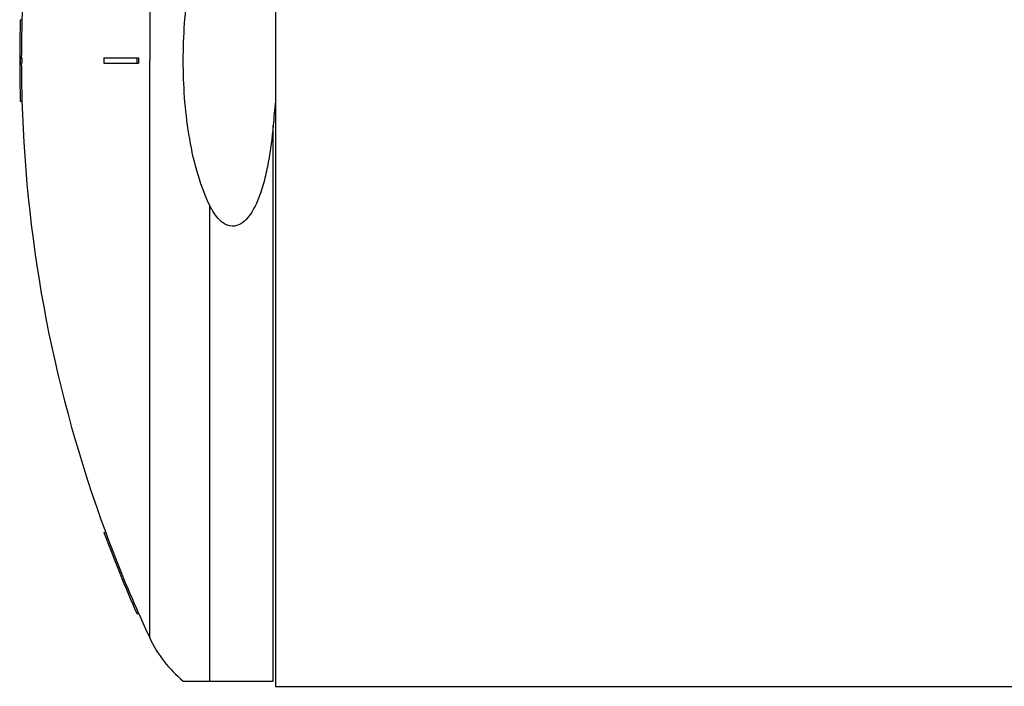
# Model space of a CAD drawing. Header units: millimetres. Extents: x 0 to 297, y 0 to 210.
# Tile 14 of 20: x 173 to 186, y 172 to 180. Entities that reach past the tile are written whole.
import ezdxf

# ---------------------------------------------------------------- set-up
doc = ezdxf.new("R2010")
doc.units = ezdxf.units.MM
doc.header["$LTSCALE"] = 16.335
doc.layers.get('0').update_dxf_attribs({"linetype": 'CONTINUOUS'})
doc.layers.add('AXES_REF', color=7, linetype='CONTINUOUS')
doc.layers.add('SURFACES', color=7, linetype='CONTINUOUS')

msp = doc.modelspace()

# ---------------------------------------------------------------- linework, layer by layer
at = {"color": 7, "linetype": 'Continuous'}
for p, q in [((176.305, 187.822), (176.305, 171.624)), ((173, 180.248), (173.021, 180.248)), ((172.992, 179.758), (173.021, 179.758)), ((174.083, 179.758), (174.532, 179.758)), ((172.992, 179.688), (173.021, 179.688)), ((174.083, 179.688), (174.532, 179.688)), ((173, 179.198), (173.021, 179.198)), ((174.083, 173.616), (174.105, 173.616)), ((174.509, 172.566), (174.532, 172.566)), ((175.11, 171.691), (176.273, 171.691)), ((176.305, 171.624), (214.805, 171.624))]:
    msp.add_line(p, q, dxfattribs=at)
at = {"color": 9, "linetype": 'Continuous'}
for p, q in [((174.676, 187.186), (174.676, 179.723)), ((176.273, 171.691), (176.273, 178.88)), ((175.451, 177.851), (175.451, 171.691))]:
    msp.add_line(p, q, dxfattribs=at)
at = {"color": 7, "linetype": 'Continuous'}
for radius, start, end in [(17.642, 178.2948, 179.8863), (17.621, 178.2927, 179.8862), (17.635, 179.8863, 180.1137), (17.614, 179.8861, 180.1139), (16.552, 179.8788, 180.1212), (16.125, 179.8756, 180.1244), (16.102, 179.8755, 180.1245), (17.642, 180.1137, 181.7052), (17.621, 180.1138, 181.7073), (17.642, 200.254, 203.9349), (17.621, 200.2792, 203.9652)]:
    msp.add_arc((190.634, 179.723), radius, start, end, dxfattribs=at)
for points, knots in [([(175.11, 179.723), (175.11, 180.043), (175.143, 180.524), (175.274, 181.149), (175.381, 181.452), (175.451, 181.596)], [0, 0, 0, 0, 0.499966, 0.750074, 1, 1, 1, 1]), ([(175.451, 177.851), (175.381, 177.995), (175.274, 178.298), (175.143, 178.923), (175.11, 179.404), (175.11, 179.723)], [0, 0, 0, 0, 0.249926, 0.500034, 1, 1, 1, 1]), ([(176.273, 178.88), (176.259, 178.722), (176.229, 178.485), (176.163, 178.174), (176.093, 177.947), (176.007, 177.765), (175.907, 177.642), (175.805, 177.574), (175.678, 177.579), (175.58, 177.652), (175.506, 177.745), (175.468, 177.815), (175.451, 177.851)], [0, 0, 0, 0, 0.250594, 0.375907, 0.50118, 0.626262, 0.6888, 0.750962, 0.812587, 0.874819, 0.937372, 1, 1, 1, 1])]:
    msp.add_open_spline(points, degree=3, knots=knots, dxfattribs=at)
msp.add_open_spline([(176.305, 179.193), (176.294, 179.089), (176.283, 178.984), (176.273, 178.88)], degree=3, dxfattribs=at)
at = {"layer": 'AXES_REF', "color": 9, "linetype": 'Continuous'}
msp.add_line((174.676, 172.251), (174.676, 179.723), dxfattribs=at)
at = {"layer": 'AXES_REF', "color": 7, "linetype": 'Continuous'}
for centre, radius, start, end in [((190.634, 179.723), 17.621, 159.7208, 178.2927), ((190.634, 179.723), 17.621, 181.7073, 200.2792), ((190.634, 179.723), 17.621, 203.9651, 205.0919), ((176.134, 172.933), 1.61, 205.0919, 230.5103)]:
    msp.add_arc(centre, radius, start, end, dxfattribs=at)
at = {"layer": 'SURFACES', "color": 7, "linetype": 'Continuous'}
msp.add_arc((190.634, 179.723), 17.642, 179.8863, 180.1137, dxfattribs=at)

doc.saveas('drawing.dxf')
